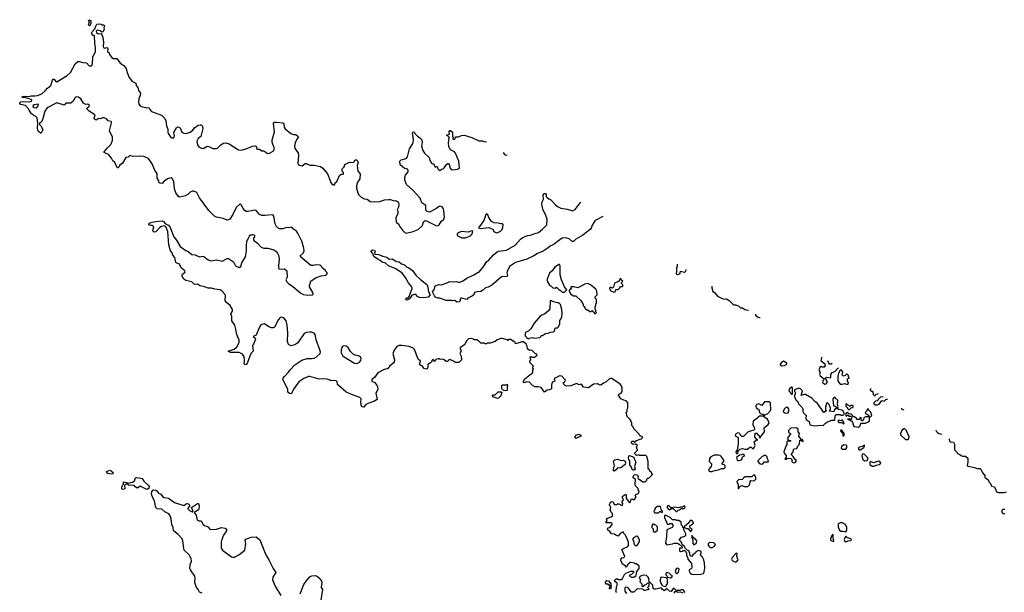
# Model space of a CAD drawing. Extents: x 2239781 to 2394849, y 665654 to 770575.
# Tile 141 of 147: x 2347482 to 2361405, y 762477 to 770575. Entities that reach past the tile are written whole.
import ezdxf

# ---------------------------------------------------------------- set-up
doc = ezdxf.new("R2010")
doc.units = 0

msp = doc.modelspace()

# ---------------------------------------------------------------- linework, layer by layer
at = {"layer": '0CON10XD'}
for points in [[(2347618, 769295), (2347608, 769315), (2347563, 769363), (2347495, 769376), (2347484, 769384), (2347482, 769395), (2347498, 769412), (2347535, 769420), (2347625, 769413), (2347651, 769425), (2347656, 769435), (2347644, 769444), (2347569, 769469), (2347520, 769475), (2347510, 769485), (2347545, 769492), (2347605, 769488), (2347645, 769500), (2347695, 769496), (2347735, 769501), (2347793, 769525), (2347843, 769567), (2347874, 769606), (2347924, 769646), (2347945, 769722), (2347954, 769736), (2347969, 769735), (2347995, 769700), (2348005, 769697), (2348155, 769786), (2348200, 769830), (2348265, 769950), (2348302, 769985), (2348325, 769986), (2348375, 769968), (2348427, 769967), (2348463, 769923), (2348495, 769922), (2348506, 769934), (2348513, 769955), (2348514, 770046), (2348553, 770125), (2348554, 770176), (2348544, 770236), (2348538, 770345), (2348535, 770350), (2348515, 770350), (2348498, 770385), (2348508, 770405), (2348546, 770444), (2348557, 770485), (2348575, 770512), (2348595, 770518), (2348635, 770510), (2348645, 770502), (2348665, 770503), (2348680, 770495), (2348683, 770485), (2348673, 770465), (2348678, 770435), (2348657, 770403), (2348645, 770399), (2348618, 770418), (2348585, 770428), (2348564, 770416), (2348566, 770396), (2348594, 770374), (2348632, 770382), (2348645, 770366), (2348659, 770325), (2348668, 770255), (2348662, 770195), (2348674, 770175), (2348685, 770170), (2348715, 770180), (2348722, 770175), (2348729, 770165), (2348723, 770125), (2348748, 770105), (2348752, 770085), (2348785, 770040), (2348804, 770024), (2348854, 770024), (2348901, 769961), (2348956, 769926), (2348986, 769886), (2348995, 769840), (2349023, 769765), (2349068, 769705), (2349122, 769675), (2349128, 769645), (2349157, 769605), (2349163, 769573), (2349190, 769535), (2349187, 769505), (2349168, 769455), (2349160, 769415), (2349165, 769380), (2349185, 769357), (2349205, 769349), (2349275, 769330), (2349310, 769335), (2349321, 769305), (2349345, 769277), (2349485, 769223), (2349512, 769202), (2349536, 769176), (2349549, 769145), (2349556, 769075), (2349578, 769025), (2349578, 768985), (2349583, 768965), (2349615, 768919), (2349635, 768906), (2349655, 768906), (2349666, 768915), (2349670, 768935), (2349660, 768975), (2349665, 768990), (2349698, 769045), (2349715, 769060), (2349735, 769057), (2349750, 769045), (2349773, 768983), (2349805, 768968), (2349835, 768966), (2349895, 768986), (2349928, 769012), (2349954, 769046), (2350005, 769082), (2350035, 769090), (2350047, 769087), (2350067, 769067), (2350072, 769035), (2350043, 768925), (2350005, 768894), (2349986, 768855), (2349994, 768805), (2350015, 768779), (2350060, 768755), (2350085, 768756), (2350135, 768786), (2350168, 768778), (2350215, 768753), (2350266, 768754), (2350285, 768762), (2350328, 768805), (2350365, 768830), (2350395, 768833), (2350445, 768821), (2350575, 768733), (2350615, 768730), (2350685, 768747), (2350773, 768787), (2350815, 768790), (2350830, 768775), (2350833, 768755), (2350845, 768743), (2350875, 768742), (2350905, 768722), (2350935, 768718), (2350963, 768703), (2350985, 768682), (2351015, 768686), (2351064, 768715), (2351085, 768750), (2351054, 768844), (2351053, 768875), (2351084, 768985), (2351072, 769108), (2351083, 769127), (2351113, 769127), (2351205, 769114), (2351217, 769097), (2351223, 769053), (2351235, 769030), (2351316, 768966), (2351355, 768952), (2351385, 768952), (2351415, 768930), (2351422, 768908), (2351402, 768885), (2351377, 768835), (2351366, 768785), (2351374, 768755), (2351420, 768690), (2351426, 768655), (2351413, 768545), (2351424, 768524), (2351451, 768511), (2351475, 768510), (2351520, 768540), (2351535, 768541), (2351585, 768516), (2351646, 768516), (2351735, 768501), (2351767, 768477), (2351836, 768395), (2351887, 768265), (2351915, 768238), (2351935, 768240), (2351945, 768270), (2351968, 768285), (2352005, 768370), (2352028, 768392), (2352055, 768390), (2352060, 768395), (2352062, 768412), (2352043, 768433), (2352042, 768465), (2352070, 768495), (2352081, 768529), (2352145, 768561), (2352185, 768556), (2352205, 768560), (2352225, 768592), (2352248, 768595), (2352270, 768555), (2352256, 768515), (2352264, 768434), (2352298, 768395), (2352292, 768325), (2352260, 768275), (2352244, 768226), (2352244, 768194), (2352263, 768125), (2352272, 768105), (2352310, 768065), (2352355, 768042), (2352395, 768038), (2352438, 768002), (2352495, 767997), (2352575, 768003), (2352643, 768027), (2352695, 768033), (2352725, 768032), (2352775, 768013), (2352795, 768017), (2352825, 768003), (2352840, 767985), (2352843, 767965), (2352840, 767925), (2352818, 767885), (2352828, 767865), (2352827, 767835), (2352799, 767771), (2352805, 767720), (2352810, 767705), (2352842, 767682), (2352854, 767654), (2352895, 767597), (2352926, 767566), (2352945, 767556), (2353045, 767579), (2353115, 767610), (2353177, 767665), (2353190, 767715), (2353214, 767736), (2353235, 767732), (2353375, 767660), (2353405, 767662), (2353416, 767674), (2353441, 767719), (2353478, 767752), (2353487, 767783), (2353482, 767872), (2353475, 767902), (2353465, 767916), (2353455, 767926), (2353425, 767937), (2353405, 767930), (2353374, 767906), (2353275, 767852), (2353243, 767863), (2353225, 767880), (2353223, 767945), (2353168, 767985), (2353143, 768053), (2353042, 768162), (2352954, 768245), (2352930, 768305), (2352928, 768345), (2352939, 768375), (2352977, 768425), (2352976, 768436), (2352965, 768460), (2352920, 768475), (2352862, 768522), (2352858, 768575), (2352878, 768592), (2352945, 768612), (2352966, 768635), (2352995, 768750), (2353036, 768814), (2353045, 768840), (2353049, 768875), (2353038, 768975), (2353040, 768985), (2353055, 768988), (2353065, 768980), (2353068, 768965), (2353105, 768927), (2353140, 768905), (2353170, 768875), (2353172, 768845), (2353163, 768785), (2353184, 768725), (2353208, 768685), (2353274, 768624), (2353282, 768585), (2353305, 768546), (2353340, 768530), (2353355, 768490), (2353385, 768500), (2353388, 768478), (2353401, 768461), (2353425, 768442), (2353449, 768461), (2353468, 768465), (2353485, 768479), (2353520, 768530), (2353535, 768539), (2353545, 768539), (2353557, 768527), (2353570, 768475), (2353585, 768456), (2353605, 768451), (2353636, 768454), (2353675, 768462), (2353700, 768475), (2353690, 768575), (2353647, 768687), (2353630, 768705), (2353574, 768734), (2353550, 768775), (2353548, 768835), (2353557, 768905), (2353549, 768919), (2353522, 768935), (2353522, 768945), (2353560, 768955), (2353553, 768995), (2353565, 769010), (2353575, 769010), (2353602, 768982), (2353600, 768925), (2353610, 768915), (2353608, 768888), (2353615, 768882), (2353627, 768883), (2353640, 768895), (2353645, 768920), (2353685, 768920), (2353728, 768938), (2353765, 768940), (2353877, 768907), (2353973, 768863), (2354025, 768860), (2354045, 768850), (2354085, 768849)], [(2348475, 770488), (2348465, 770488), (2348457, 770505), (2348468, 770545), (2348453, 770565), (2348460, 770575), (2348486, 770565), (2348486, 770525), (2348475, 770488)], [(2354575, 766012), (2354495, 765990), (2354488, 766008), (2354465, 766030), (2354455, 766030), (2354425, 766050), (2354395, 766050), (2354385, 766040), (2354377, 766047), (2354305, 766068), (2354285, 766068), (2354235, 766048), (2354205, 766023), (2354135, 765998), (2354095, 765998), (2354085, 765990), (2354065, 765990), (2354055, 766000), (2354005, 766000), (2353970, 766035), (2353947, 766047), (2353915, 766048), (2353875, 766068), (2353829, 766061), (2353798, 766035), (2353775, 765982), (2353713, 765935), (2353710, 765925), (2353723, 765887), (2353708, 765855), (2353727, 765815), (2353730, 765765), (2353690, 765725), (2353645, 765728), (2353617, 765747), (2353565, 765768), (2353545, 765760), (2353535, 765740), (2353515, 765742), (2353486, 765766), (2353465, 765774), (2353427, 765767), (2353415, 765778), (2353405, 765778), (2353365, 765770), (2353360, 765755), (2353345, 765742), (2353338, 765758), (2353325, 765768), (2353310, 765755), (2353308, 765742), (2353289, 765721), (2353255, 765700), (2353253, 765655), (2353245, 765638), (2353235, 765633), (2353203, 765643), (2353175, 765680), (2353153, 765683), (2353140, 765695), (2353138, 765715), (2353152, 765745), (2353118, 765775), (2353065, 765910), (2353045, 765930), (2352988, 765952), (2352885, 765967), (2352845, 765967), (2352815, 765953), (2352777, 765903), (2352759, 765855), (2352784, 765765), (2352776, 765725), (2352713, 765675), (2352701, 765649), (2352685, 765637), (2352655, 765634), (2352627, 765623), (2352545, 765581), (2352498, 765515), (2352460, 765485), (2352460, 765465), (2352503, 765443), (2352537, 765397), (2352542, 765382), (2352547, 765343), (2352520, 765295), (2352537, 765203), (2352490, 765175), (2352404, 765146), (2352374, 765126), (2352347, 765093), (2352325, 765098), (2352309, 765125), (2352304, 765175), (2352312, 765195), (2352312, 765212), (2352293, 765233), (2352174, 765274), (2352095, 765313), (2351978, 765415), (2351970, 765455), (2351955, 765469), (2351915, 765474), (2351885, 765468), (2351872, 765475), (2351832, 765492), (2351775, 765496), (2351715, 765491), (2351585, 765530), (2351565, 765530), (2351499, 765501), (2351428, 765452), (2351358, 765355), (2351320, 765285), (2351295, 765288), (2351272, 765305), (2351272, 765345), (2351265, 765370), (2351203, 765485), (2351208, 765505), (2351225, 765528), (2351285, 765592), (2351305, 765622), (2351375, 765693), (2351471, 765759), (2351545, 765784), (2351612, 765782), (2351645, 765790), (2351677, 765805), (2351729, 765855), (2351734, 765875), (2351727, 765907), (2351676, 766045), (2351662, 766122), (2351649, 766139), (2351615, 766158), (2351586, 766154), (2351535, 766150), (2351505, 766137), (2351416, 766004), (2351375, 765977), (2351315, 765963), (2351285, 765982), (2351267, 766025), (2351273, 766145), (2351262, 766255), (2351248, 766318), (2351217, 766357), (2351185, 766369), (2351165, 766363), (2351144, 766335), (2351087, 766225), (2351065, 766217), (2351045, 766216), (2351005, 766230), (2350945, 766272), (2350905, 766264), (2350885, 766248), (2350867, 766215), (2350825, 766112), (2350784, 766095), (2350813, 766073), (2350817, 766055), (2350789, 765985), (2350774, 765965), (2350783, 765885), (2350749, 765855), (2350703, 765727), (2350688, 765702), (2350672, 765692), (2350656, 765706), (2350662, 765745), (2350659, 765785), (2350653, 765815), (2350635, 765843), (2350586, 765866), (2350486, 765866), (2350465, 765869), (2350430, 765885), (2350515, 765914), (2350553, 765945), (2350586, 766015), (2350586, 766044), (2350552, 766125), (2350536, 766216), (2350522, 766255), (2350481, 766315), (2350480, 766375), (2350470, 766415), (2350490, 766455), (2350492, 766475), (2350458, 766535), (2350407, 766575), (2350389, 766605), (2350391, 766675), (2350383, 766695), (2350345, 766736), (2350315, 766756), (2350242, 766762), (2350195, 766779), (2350145, 766777), (2350095, 766798), (2350035, 766812), (2349995, 766834), (2349955, 766829), (2349915, 766868), (2349832, 766888), (2349803, 766903), (2349776, 766955), (2349786, 766975), (2349820, 767005), (2349818, 767025), (2349771, 767061), (2349735, 767123), (2349705, 767130), (2349692, 767142), (2349674, 767214), (2349647, 767245), (2349636, 767276), (2349616, 767305), (2349592, 767392), (2349578, 767578), (2349547, 767647), (2349535, 767658), (2349488, 767652), (2349464, 767636), (2349408, 767575), (2349385, 767570), (2349369, 767579), (2349364, 767595), (2349378, 767645), (2349355, 767662), (2349335, 767663), (2349310, 767675), (2349312, 767695), (2349355, 767712), (2349405, 767723), (2349495, 767728), (2349515, 767720), (2349545, 767690), (2349585, 767668), (2349611, 767635), (2349662, 767502), (2349698, 767455), (2349752, 767365), (2349832, 767312), (2349866, 767296), (2349915, 767253), (2349965, 767250), (2349982, 767242), (2350025, 767220), (2350065, 767229), (2350085, 767226), (2350148, 767178), (2350185, 767164), (2350265, 767180), (2350345, 767162), (2350415, 767198), (2350435, 767197), (2350505, 767150), (2350535, 767092), (2350585, 767072), (2350597, 767073), (2350610, 767085), (2350622, 767138), (2350675, 767220), (2350691, 767305), (2350687, 767375), (2350692, 767445), (2350713, 767475), (2350730, 767515), (2350745, 767530), (2350765, 767530), (2350775, 767538), (2350795, 767530), (2350808, 767515), (2350790, 767485), (2350790, 767455), (2350843, 767413), (2350895, 767358), (2350935, 767342), (2350993, 767343), (2351075, 767318), (2351105, 767302), (2351128, 767275), (2351142, 767245), (2351150, 767195), (2351140, 767095), (2351143, 767063), (2351155, 767048), (2351225, 767052), (2351260, 767025), (2351263, 766935), (2351247, 766895), (2351259, 766869), (2351282, 766845), (2351345, 766803), (2351456, 766706), (2351495, 766688), (2351555, 766678), (2351617, 766683), (2351630, 766695), (2351627, 766717), (2351578, 766795), (2351578, 766815), (2351598, 766875), (2351666, 766924), (2351745, 766952), (2351805, 766960), (2351828, 766982), (2351830, 766995), (2351812, 767012), (2351806, 767026), (2351765, 767060), (2351760, 767075), (2351730, 767105), (2351675, 767110), (2351635, 767098), (2351598, 767098), (2351458, 767215), (2351450, 767235), (2351490, 767275), (2351503, 767305), (2351500, 767345), (2351470, 767445), (2351415, 767558), (2351395, 767582), (2351354, 767614), (2351332, 767642), (2351285, 767630), (2351255, 767637), (2351205, 767616), (2351155, 767617), (2351135, 767627), (2351112, 767652), (2351096, 767686), (2351076, 767796), (2351065, 767812), (2351053, 767817), (2350955, 767804), (2350908, 767808), (2350875, 767819), (2350827, 767877), (2350805, 767883), (2350715, 767862), (2350685, 767864), (2350667, 767875), (2350643, 767903), (2350615, 767958), (2350605, 767968), (2350595, 767968), (2350543, 767917), (2350495, 767822), (2350452, 767755), (2350435, 767743), (2350415, 767740), (2350360, 767765), (2350264, 767784), (2350235, 767798), (2350158, 767875), (2350024, 768054), (2349985, 768132), (2349945, 768152), (2349925, 768152), (2349895, 768138), (2349862, 768105), (2349825, 768083), (2349744, 768064), (2349725, 768078), (2349690, 768125), (2349671, 768185), (2349663, 768285), (2349639, 768329), (2349625, 768338), (2349600, 768335), (2349572, 768325), (2349525, 768292), (2349495, 768260), (2349468, 768262), (2349455, 768270), (2349449, 768295), (2349424, 768335), (2349427, 768397), (2349390, 768455), (2349354, 768535), (2349305, 768610), (2349239, 768639), (2349185, 768643), (2349085, 768639), (2349055, 768651), (2349038, 768652), (2349015, 768633), (2348983, 768627), (2348935, 768548), (2348892, 768515), (2348885, 768490), (2348875, 768480), (2348865, 768480), (2348825, 768560), (2348800, 768580), (2348782, 768615), (2348740, 768670), (2348705, 768681), (2348678, 768698), (2348678, 768705), (2348723, 768765), (2348769, 768811), (2348795, 768865), (2348795, 768915), (2348754, 769005), (2348781, 769115), (2348779, 769125), (2348774, 769134), (2348735, 769143), (2348715, 769169), (2348675, 769189), (2348655, 769189), (2348625, 769174), (2348595, 769178), (2348575, 769159), (2348565, 769156), (2348547, 769165), (2348537, 769175), (2348540, 769205), (2348548, 769215), (2348545, 769230), (2348465, 769280), (2348432, 769315), (2348435, 769330), (2348462, 769345), (2348468, 769355), (2348463, 769365), (2348445, 769380), (2348415, 769376), (2348383, 769393), (2348346, 769456), (2348315, 769478), (2348285, 769484), (2348265, 769474), (2348238, 769422), (2348205, 769396), (2348134, 769396), (2348112, 769368), (2348005, 769401), (2347871, 769329), (2347838, 769282), (2347815, 769190), (2347793, 769135), (2347760, 769105), (2347760, 769095), (2347787, 769067), (2347810, 769015), (2347785, 768972), (2347775, 768972), (2347745, 769000), (2347733, 769035), (2347740, 769105), (2347727, 769185), (2347712, 769205), (2347675, 769223), (2347648, 769245), (2347618, 769295)], [(2347715, 769329), (2347725, 769333), (2347743, 769355), (2347750, 769375), (2347745, 769380), (2347688, 769372), (2347667, 769355), (2347672, 769342), (2347685, 769334), (2347715, 769329)], [(2354321, 768697), (2354337, 768667), (2354355, 768658), (2354375, 768663)], [(2355729, 767793), (2355622, 767735), (2355575, 767667), (2355564, 767626), (2355555, 767613), (2355445, 767529), (2355345, 767470), (2355315, 767439), (2355295, 767440), (2355250, 767475), (2355218, 767485), (2355185, 767489), (2355155, 767483), (2355085, 767439), (2355038, 767402), (2354985, 767374), (2354955, 767347), (2354885, 767302), (2354805, 767270), (2354754, 767235), (2354655, 767186), (2354560, 767160), (2354495, 767140), (2354408, 767085), (2354374, 767015), (2354371, 766995), (2354382, 766955), (2354376, 766944), (2354295, 766937), (2354155, 766818), (2354105, 766794), (2354070, 766785), (2354028, 766745), (2354005, 766732), (2353944, 766726), (2353915, 766716), (2353902, 766685), (2353885, 766668), (2353820, 766635), (2353805, 766620), (2353735, 766638), (2353720, 766635), (2353710, 766625), (2353712, 766598), (2353695, 766583), (2353665, 766582), (2353635, 766602), (2353605, 766598), (2353595, 766602), (2353515, 766602), (2353425, 766638), (2353395, 766638), (2353362, 766652), (2353348, 766668), (2353320, 766725), (2353348, 766765), (2353359, 766811), (2353415, 766830), (2353445, 766826), (2353526, 766855), (2353565, 766870), (2353615, 766868), (2353655, 766874), (2353685, 766864), (2353705, 766864), (2353745, 766876), (2353805, 766918), (2353904, 766966), (2353984, 767016), (2354038, 767075), (2354087, 767153), (2354114, 767175), (2354181, 767249), (2354235, 767292), (2354255, 767301), (2354365, 767314), (2354489, 767385), (2354565, 767470), (2354595, 767493), (2354665, 767524), (2354705, 767529), (2354752, 767548), (2354816, 767564), (2354875, 767612), (2354934, 767675), (2354939, 767755), (2354924, 767806), (2354878, 767895), (2354866, 767965), (2354870, 768000), (2354890, 768035), (2354883, 768095), (2354895, 768118), (2354915, 768116), (2354925, 768102), (2354929, 768075), (2354936, 768065), (2354965, 768040), (2354995, 768025), (2355055, 767959), (2355085, 767934), (2355135, 767911), (2355225, 767896), (2355305, 767871), (2355335, 767889), (2355392, 767965), (2355418, 767993)], [(2354225, 767562), (2354245, 767564), (2354282, 767585), (2354304, 767606), (2354316, 767634), (2354317, 767677), (2354307, 767687), (2354287, 767687), (2354249, 767699), (2354193, 767703), (2354155, 767722), (2354116, 767776), (2354100, 767815), (2354085, 767828), (2354075, 767818), (2354043, 767737), (2353972, 767632), (2353995, 767622), (2354115, 767638), (2354176, 767606), (2354184, 767584), (2354194, 767574), (2354225, 767562)], [(2353785, 767492), (2353855, 767520), (2353880, 767545), (2353888, 767578), (2353875, 767588), (2353825, 767572), (2353725, 767579), (2353685, 767562), (2353668, 767545), (2353668, 767528), (2353677, 767517), (2353735, 767492), (2353785, 767492)], [(2352945, 766610), (2352941, 766625), (2352955, 766639), (2352977, 766643), (2352991, 766659), (2353034, 766775), (2353027, 766797), (2352980, 766855), (2352939, 766929), (2352889, 766989), (2352803, 767053), (2352695, 767094), (2352655, 767132), (2352606, 767146), (2352581, 767171), (2352550, 767185), (2352492, 767225), (2352483, 767235), (2352478, 767268), (2352452, 767295), (2352455, 767310), (2352475, 767322), (2352498, 767315), (2352510, 767295), (2352500, 767275), (2352505, 767260), (2352555, 767252), (2352619, 767229), (2352676, 767216), (2352705, 767190), (2352750, 767195), (2352795, 767166), (2352805, 767154), (2352849, 767149), (2352880, 767120), (2352925, 767110), (2352952, 767082), (2352986, 767066), (2353035, 767030), (2353084, 766964), (2353147, 766907), (2353243, 766823), (2353253, 766793), (2353262, 766725), (2353286, 766684), (2353258, 766652), (2353195, 766640), (2353135, 766646), (2353108, 766658), (2353085, 766690), (2353055, 766687), (2353035, 766680), (2353022, 766668), (2352995, 766628), (2352965, 766614), (2352945, 766610)], [(2355185, 766720), (2355220, 766755), (2355188, 766798), (2355144, 766894), (2355126, 766965), (2355123, 767095), (2355115, 767112), (2355105, 767112), (2355045, 767072), (2355012, 767025), (2354975, 766988), (2354942, 766905), (2354943, 766875), (2354975, 766820), (2354985, 766810), (2354995, 766810), (2355022, 766782), (2355065, 766780), (2355075, 766790), (2355115, 766750), (2355125, 766750), (2355153, 766723), (2355185, 766720)], [(2356900, 767041), (2356899, 767015), (2356885, 767001), (2356828, 767012), (2356818, 767002), (2356815, 766980), (2356785, 766968), (2356775, 766970), (2356768, 766985), (2356776, 767014), (2356776, 767065), (2356783, 767095), (2356783, 767116)], [(2355885, 766722), (2355905, 766730), (2355912, 766758), (2355945, 766760), (2355968, 766782), (2355975, 766800), (2356005, 766800), (2356010, 766805), (2356010, 766825), (2355990, 766845), (2355992, 766858), (2356010, 766875), (2355992, 766892), (2355988, 766908), (2355972, 766908), (2355948, 766872), (2355895, 766850), (2355878, 766792), (2355868, 766782), (2355855, 766780), (2355835, 766790), (2355823, 766777), (2355832, 766752), (2355842, 766742), (2355885, 766722)], [(2355625, 766420), (2355640, 766435), (2355630, 766445), (2355630, 766465), (2355620, 766475), (2355620, 766525), (2355630, 766535), (2355630, 766555), (2355640, 766565), (2355640, 766605), (2355637, 766617), (2355620, 766635), (2355620, 766655), (2355650, 766685), (2355642, 766735), (2355628, 766765), (2355555, 766823), (2355515, 766844), (2355472, 766835), (2355375, 766783), (2355315, 766798), (2355280, 766795), (2355270, 766785), (2355287, 766763), (2355263, 766757), (2355250, 766745), (2355250, 766735), (2355274, 766694), (2355315, 766670), (2355348, 766668), (2355418, 766605), (2355450, 766545), (2355450, 766535), (2355472, 766512), (2355473, 766493), (2355495, 766470), (2355515, 766470), (2355545, 766450), (2355565, 766450), (2355575, 766460), (2355585, 766450), (2355598, 766448), (2355600, 766435), (2355612, 766422), (2355625, 766420)], [(2357268, 766805), (2357268, 766785), (2357283, 766733), (2357306, 766716), (2357350, 766665), (2357415, 766632), (2357455, 766622), (2357477, 766627), (2357515, 766602), (2357575, 766540), (2357605, 766540), (2357645, 766528), (2357675, 766500), (2357705, 766500), (2357738, 766478), (2357785, 766466), (2357790, 766469)], [(2354675, 766062), (2354685, 766070), (2354735, 766080), (2354755, 766070), (2354835, 766080), (2354848, 766092), (2354855, 766110), (2354875, 766110), (2354915, 766138), (2354957, 766143), (2354983, 766157), (2355025, 766162), (2355045, 766172), (2355055, 766210), (2355063, 766217), (2355085, 766218), (2355099, 766231), (2355122, 766275), (2355118, 766322), (2355135, 766340), (2355149, 766371), (2355153, 766425), (2355148, 766475), (2355128, 766545), (2355105, 766570), (2355085, 766570), (2355015, 766590), (2355005, 766600), (2354982, 766598), (2354978, 766485), (2354966, 766464), (2354905, 766408), (2354864, 766396), (2354840, 766380), (2354759, 766281), (2354712, 766205), (2354675, 766172), (2354640, 766155), (2354630, 766135), (2354630, 766105), (2354650, 766085), (2354655, 766070), (2354675, 766062)], [(2357885, 766408), (2357888, 766398), (2357925, 766370), (2357945, 766362), (2357954, 766364)], [(2352255, 765712), (2352285, 765731), (2352304, 765755), (2352310, 765785), (2352301, 765805), (2352275, 765822), (2352225, 765831), (2352196, 765846), (2352162, 765882), (2352125, 765937), (2352098, 765958), (2352065, 765962), (2352047, 765953), (2352035, 765940), (2352027, 765905), (2352030, 765865), (2352045, 765828), (2352068, 765808), (2352215, 765718), (2352255, 765712)], [(2355920, 762475), (2355910, 762485), (2355918, 762495), (2355920, 762555), (2355930, 762575), (2355930, 762605), (2355893, 762633), (2355901, 762659), (2355925, 762672), (2355948, 762658), (2355985, 762660), (2356007, 762673), (2356033, 762727), (2356052, 762748), (2356125, 762778), (2356157, 762777), (2356170, 762765), (2356135, 762730), (2356100, 762715), (2356115, 762700), (2356135, 762692), (2356165, 762692), (2356200, 762715), (2356208, 762772), (2356240, 762815), (2356240, 762845), (2356205, 762880), (2356185, 762880), (2356177, 762887), (2356125, 762900), (2356115, 762900), (2356081, 762869), (2356070, 762855), (2356065, 762830), (2356055, 762830), (2356048, 762848), (2356022, 762868), (2356007, 762877), (2355982, 762925), (2355985, 762950), (2355998, 762962), (2356025, 762970), (2356040, 762985), (2355998, 763082), (2356025, 763102), (2356078, 763122), (2356092, 763138), (2356090, 763185), (2356074, 763234), (2356050, 763285), (2356027, 763307), (2356015, 763330), (2355973, 763307), (2355945, 763272), (2355913, 763283), (2355895, 763300), (2355850, 763305), (2355828, 763338), (2355800, 763355), (2355800, 763365), (2355790, 763375), (2355805, 763390), (2355828, 763392), (2355860, 763435), (2355860, 763445), (2355845, 763460), (2355775, 763460), (2355770, 763465), (2355787, 763493), (2355782, 763505), (2355791, 763519), (2355805, 763530), (2355848, 763542), (2355870, 763565), (2355860, 763595), (2355840, 763615), (2355840, 763625), (2355830, 763635), (2355840, 763685), (2355820, 763705), (2355820, 763715), (2355837, 763753), (2355855, 763762), (2355875, 763758), (2355885, 763730), (2355895, 763720), (2355925, 763720), (2355935, 763730), (2355955, 763730), (2355985, 763710), (2356005, 763710), (2356010, 763735), (2356000, 763745), (2356000, 763755), (2356018, 763785), (2356003, 763827), (2356015, 763842), (2356045, 763860), (2356055, 763860), (2356060, 763855), (2356060, 763805), (2356078, 763788), (2356080, 763775), (2356105, 763740), (2356120, 763755), (2356130, 763795), (2356145, 763800), (2356155, 763790), (2356175, 763790), (2356200, 763825), (2356190, 763835), (2356190, 763855), (2356203, 763867), (2356225, 763870), (2356238, 763882), (2356240, 763905), (2356233, 763913), (2356227, 763947), (2356192, 763982), (2356183, 764005), (2356192, 764072), (2356158, 764098), (2356156, 764115), (2356167, 764135), (2356186, 764144), (2356218, 764138), (2356227, 764115), (2356222, 764095), (2356230, 764085), (2356295, 764040), (2356325, 764040), (2356348, 764062), (2356352, 764078), (2356365, 764090), (2356378, 764092), (2356430, 764145), (2356420, 764155), (2356420, 764165), (2356392, 764192), (2356388, 764208), (2356370, 764225), (2356370, 764325), (2356348, 764398), (2356335, 764410), (2356245, 764410), (2356235, 764420), (2356205, 764410), (2356180, 764435), (2356182, 764448), (2356220, 764485), (2356220, 764495), (2356210, 764505), (2356210, 764525), (2356200, 764535), (2356220, 764555), (2356195, 764570), (2356155, 764568), (2356133, 764585), (2356132, 764605), (2356145, 764613), (2356163, 764613), (2356185, 764600), (2356205, 764622), (2356285, 764650), (2356290, 764675), (2356255, 764690), (2356240, 764705), (2356240, 764715), (2356165, 764790), (2356157, 764817), (2356140, 764835), (2356140, 764875), (2356130, 764885), (2356130, 764895), (2356115, 764920), (2356070, 764965), (2356060, 765025), (2356070, 765035), (2356070, 765065), (2356080, 765085), (2356080, 765155), (2356057, 765187), (2356025, 765192), (2355981, 765211), (2355950, 765265), (2355955, 765277), (2355986, 765294), (2356002, 765315), (2356000, 765365), (2355990, 765395), (2355975, 765418), (2355855, 765502), (2355835, 765502), (2355820, 765495), (2355776, 765454), (2355736, 765434), (2355700, 765405), (2355675, 765410), (2355655, 765424), (2355595, 765419), (2355576, 765404), (2355525, 765368), (2355455, 765378), (2355435, 765408), (2355415, 765418), (2355395, 765412), (2355355, 765431), (2355275, 765399), (2355215, 765392), (2355195, 765400), (2355170, 765425), (2355170, 765445), (2355185, 765450), (2355200, 765475), (2355150, 765535), (2355115, 765538), (2355053, 765507), (2355040, 765495), (2355050, 765465), (2355013, 765447), (2355002, 765405), (2355000, 765355), (2354975, 765340), (2354940, 765335), (2354905, 765308), (2354855, 765373), (2354812, 765382), (2354765, 765381), (2354735, 765402), (2354690, 765450), (2354655, 765455), (2354615, 765439), (2354605, 765443), (2354606, 765465), (2354625, 765494), (2354695, 765553), (2354725, 765568), (2354736, 765584), (2354740, 765625), (2354748, 765632), (2354740, 765645), (2354740, 765665), (2354748, 765675), (2354698, 765728), (2354698, 765745), (2354708, 765765), (2354700, 765805), (2354715, 765810), (2354725, 765800), (2354765, 765800), (2354782, 765818), (2354795, 765820), (2354800, 765835), (2354785, 765850), (2354775, 765850), (2354725, 765900), (2354690, 765895), (2354665, 765920), (2354657, 765957), (2354642, 765985), (2354605, 766020), (2354585, 766020), (2354575, 766012)], [(2358828, 765802), (2358822, 765795), (2358812, 765755), (2358865, 765708), (2358870, 765685), (2358857, 765663), (2358835, 765660), (2358815, 765668), (2358795, 765658), (2358782, 765625), (2358802, 765592), (2358793, 765555), (2358799, 765539), (2358860, 765495), (2358837, 765465), (2358832, 765445), (2358837, 765437), (2358865, 765422), (2358884, 765426), (2358898, 765445), (2358900, 765465), (2358888, 765488), (2358872, 765502), (2358875, 765510), (2358895, 765518), (2358945, 765510), (2358952, 765518), (2358953, 765555), (2358970, 765585), (2359009, 765601), (2359045, 765642), (2359061, 765653)], [(2358261, 765681), (2358295, 765683), (2358328, 765702), (2358330, 765715), (2358285, 765746), (2358254, 765726), (2358238, 765705), (2358238, 765695), (2358261, 765681)], [(2358971, 765711), (2358955, 765702), (2358932, 765705), (2358922, 765715), (2358910, 765750)], [(2359112, 765418), (2359145, 765432), (2359175, 765420), (2359195, 765420), (2359200, 765445), (2359190, 765465), (2359190, 765495), (2359210, 765505), (2359210, 765515), (2359200, 765525), (2359200, 765545), (2359185, 765560), (2359175, 765560), (2359157, 765543), (2359133, 765533), (2359113, 765553), (2359120, 765595), (2359110, 765605), (2359108, 765618), (2359085, 765620), (2359060, 765575), (2359052, 765535), (2359053, 765463), (2359085, 765420), (2359112, 765418)], [(2354355, 765328), (2354333, 765333), (2354315, 765340), (2354300, 765355), (2354298, 765395), (2354305, 765410), (2354365, 765410), (2354375, 765420), (2354380, 765405), (2354373, 765375), (2354375, 765332), (2354355, 765328)], [(2358405, 765280), (2358410, 765285), (2358410, 765375), (2358395, 765380), (2358370, 765355), (2358360, 765325), (2358378, 765308), (2358382, 765292), (2358395, 765280), (2358405, 765280)], [(2358721, 764831), (2358805, 764839), (2358845, 764834), (2358875, 764867), (2358905, 764887), (2358965, 764910), (2359008, 764912), (2359015, 764970), (2359025, 764992), (2359072, 764992), (2359085, 764990), (2359095, 764980), (2359125, 764980), (2359140, 764995), (2359140, 765015), (2359130, 765025), (2359128, 765038), (2359110, 765055), (2359065, 765060), (2359055, 765070), (2359042, 765072), (2359058, 765105), (2359048, 765135), (2359050, 765195), (2359038, 765208), (2359020, 765215), (2359020, 765225), (2359008, 765238), (2358992, 765228), (2358982, 765205), (2358990, 765115), (2359015, 765110), (2359028, 765098), (2359028, 765072), (2359015, 765070), (2359002, 765058), (2358995, 765030), (2358935, 765040), (2358930, 765045), (2358947, 765063), (2358947, 765087), (2358927, 765135), (2358903, 765157), (2358892, 765148), (2358876, 765095), (2358878, 765058), (2358890, 765045), (2358852, 765022), (2358762, 765145), (2358727, 765175), (2358685, 765224), (2358595, 765276), (2358575, 765276), (2358535, 765260), (2358550, 765325), (2358525, 765352), (2358495, 765362), (2358453, 765347), (2358440, 765335), (2358440, 765315), (2358450, 765305), (2358450, 765275), (2358440, 765265), (2358440, 765235), (2358462, 765195), (2358486, 765176), (2358494, 765144), (2358515, 765122), (2358545, 765090), (2358555, 765070), (2358558, 765035), (2358567, 765015), (2358602, 764975), (2358600, 764935), (2358605, 764920), (2358645, 764892), (2358657, 764847), (2358721, 764831)], [(2354245, 765217), (2354173, 765243), (2354170, 765265), (2354175, 765270), (2354205, 765270), (2354248, 765312), (2354292, 765312), (2354298, 765305), (2354284, 765256), (2354255, 765222), (2354245, 765217)], [(2359522, 765357), (2359510, 765345), (2359510, 765335), (2359522, 765322), (2359535, 765320), (2359548, 765308), (2359550, 765275), (2359575, 765250), (2359580, 765265), (2359595, 765280), (2359615, 765282), (2359628, 765289)], [(2359692, 765247), (2359687, 765243), (2359655, 765238), (2359615, 765200), (2359610, 765185), (2359585, 765180), (2359560, 765155), (2359562, 765142), (2359575, 765130), (2359613, 765127), (2359635, 765138), (2359675, 765188), (2359705, 765180), (2359730, 765205), (2359745, 765210), (2359752, 765209)], [(2358015, 764980), (2358022, 764988), (2358060, 765005), (2358102, 765055), (2358100, 765155), (2358085, 765170), (2358015, 765170), (2357975, 765120), (2357935, 765142), (2357905, 765132), (2357893, 765117), (2357890, 765105), (2357898, 765085), (2357935, 765060), (2357945, 765020), (2357962, 765002), (2357997, 764997), (2358015, 764980)], [(2358345, 765010), (2358357, 765033), (2358360, 765065), (2358345, 765090), (2358315, 765090), (2358290, 765065), (2358280, 765035), (2358303, 765013), (2358345, 765010)], [(2359215, 765060), (2359242, 765088), (2359255, 765090), (2359268, 765102), (2359268, 765118), (2359235, 765120), (2359225, 765110), (2359215, 765110), (2359205, 765120), (2359192, 765122), (2359175, 765140), (2359162, 765138), (2359165, 765110), (2359188, 765088), (2359190, 765075), (2359202, 765062), (2359215, 765060)], [(2357625, 764440), (2357640, 764455), (2357642, 764478), (2357665, 764500), (2357685, 764508), (2357705, 764512), (2357735, 764500), (2357775, 764500), (2357805, 764530), (2357825, 764530), (2357845, 764510), (2357858, 764512), (2357870, 764525), (2357880, 764555), (2357870, 764605), (2357895, 764630), (2357920, 764635), (2357902, 764642), (2357878, 764675), (2357883, 764727), (2357906, 764726), (2357920, 764705), (2357940, 764695), (2357942, 764662), (2357955, 764660), (2357962, 764678), (2358012, 764745), (2358010, 764805), (2358065, 764850), (2358078, 764875), (2358056, 764926), (2358010, 764955), (2358010, 764980), (2357995, 764970), (2357945, 764970), (2357924, 764956), (2357920, 764945), (2357852, 764898), (2357850, 764845), (2357872, 764805), (2357872, 764778), (2357865, 764770), (2357783, 764747), (2357715, 764682), (2357695, 764682), (2357680, 764690), (2357670, 764715), (2357657, 764727), (2357635, 764730), (2357602, 764715), (2357600, 764695), (2357640, 764665), (2357640, 764575), (2357630, 764485), (2357610, 764465), (2357612, 764442), (2357625, 764440)], [(2359345, 764812), (2359367, 764833), (2359370, 764855), (2359382, 764868), (2359442, 764868), (2359477, 764883), (2359498, 764902), (2359500, 764955), (2359518, 764962), (2359530, 764975), (2359520, 765025), (2359490, 765055), (2359485, 765070), (2359472, 765068), (2359460, 765055), (2359460, 765045), (2359443, 765025), (2359440, 765005), (2359468, 764998), (2359490, 764975), (2359490, 764965), (2359485, 764960), (2359445, 764960), (2359425, 764950), (2359405, 764900), (2359395, 764900), (2359382, 764912), (2359380, 764945), (2359375, 764950), (2359360, 764945), (2359360, 764935), (2359348, 764922), (2359325, 764922), (2359317, 764937), (2359285, 764960), (2359272, 764962), (2359238, 764998), (2359205, 765000), (2359185, 765020), (2359175, 765010), (2359162, 765008), (2359162, 764972), (2359175, 764970), (2359185, 764980), (2359195, 764980), (2359205, 764970), (2359235, 764970), (2359248, 764958), (2359250, 764945), (2359240, 764935), (2359238, 764922), (2359225, 764920), (2359215, 764930), (2359190, 764925), (2359228, 764908), (2359235, 764900), (2359245, 764900), (2359260, 764885), (2359272, 764832), (2359285, 764820), (2359345, 764812)], [(2359951, 765081), (2359951, 765075), (2359958, 765065), (2359985, 765059)], [(2359135, 764860), (2359140, 764875), (2359115, 764910), (2359105, 764910), (2359095, 764900), (2359065, 764910), (2359050, 764895), (2359065, 764880), (2359105, 764880), (2359135, 764860)], [(2355345, 764653), (2355333, 764665), (2355345, 764698), (2355395, 764712), (2355420, 764695), (2355417, 764683), (2355345, 764653)], [(2358445, 764310), (2358468, 764335), (2358459, 764349), (2358441, 764361), (2358418, 764398), (2358390, 764425), (2358417, 764453), (2358430, 764505), (2358468, 764512), (2358478, 764522), (2358485, 764550), (2358508, 764572), (2358515, 764630), (2358535, 764630), (2358555, 764610), (2358560, 764625), (2358545, 764640), (2358532, 764642), (2358502, 764685), (2358510, 764725), (2358490, 764745), (2358490, 764785), (2358465, 764802), (2358385, 764800), (2358353, 764767), (2358353, 764743), (2358365, 764730), (2358380, 764725), (2358380, 764715), (2358350, 764675), (2358340, 764645), (2358355, 764630), (2358380, 764625), (2358387, 764613), (2358365, 764610), (2358355, 764620), (2358345, 764620), (2358330, 764605), (2358330, 764565), (2358320, 764555), (2358288, 764465), (2358290, 764445), (2358322, 764412), (2358322, 764388), (2358302, 764362), (2358325, 764360), (2358335, 764370), (2358355, 764372), (2358385, 764370), (2358400, 764355), (2358400, 764325), (2358413, 764313), (2358445, 764310)], [(2359135, 764690), (2359140, 764695), (2359140, 764725), (2359108, 764768), (2359095, 764770), (2359090, 764755), (2359120, 764725), (2359122, 764692), (2359135, 764690)], [(2360009, 764639), (2360035, 764640), (2360056, 764654), (2360060, 764675), (2360018, 764768), (2359998, 764788), (2359985, 764790), (2359957, 764763), (2359939, 764725), (2359937, 764705), (2360009, 764639)], [(2360437, 764769), (2360440, 764755), (2360460, 764735), (2360485, 764722), (2360523, 764714)], [(2359165, 764500), (2359178, 764525), (2359178, 764548), (2359168, 764558), (2359135, 764562), (2359103, 764537), (2359100, 764515), (2359115, 764500), (2359165, 764500)], [(2359365, 764490), (2359418, 764525), (2359430, 764545), (2359428, 764558), (2359402, 764538), (2359355, 764528), (2359345, 764520), (2359345, 764500), (2359355, 764490), (2359365, 764490)], [(2360627, 764647), (2360632, 764612), (2360643, 764603), (2360685, 764598), (2360702, 764572), (2360702, 764492), (2360740, 764455), (2360745, 764440), (2360777, 764427), (2360795, 764412), (2360815, 764400), (2360855, 764400), (2360888, 764375), (2360890, 764315), (2360882, 764272), (2360892, 764262), (2360985, 764242), (2361015, 764230), (2361065, 764230), (2361075, 764220), (2361090, 764175), (2361130, 764125), (2361130, 764105), (2361180, 764065), (2361185, 764040), (2361210, 764015), (2361225, 763980), (2361265, 763970), (2361295, 763900), (2361305, 763892), (2361325, 763888), (2361402, 763888), (2361435, 763900)], [(2356165, 764203), (2356155, 764203), (2356145, 764212), (2356138, 764238), (2356108, 764278), (2356112, 764335), (2356096, 764356), (2356091, 764375), (2356097, 764405), (2356105, 764413), (2356168, 764388), (2356173, 764363), (2356196, 764316), (2356177, 764255), (2356183, 764225), (2356175, 764208), (2356165, 764203)], [(2357275, 764186), (2357295, 764194), (2357365, 764211), (2357405, 764227), (2357445, 764230), (2357458, 764242), (2357456, 764265), (2357445, 764280), (2357422, 764282), (2357412, 764295), (2357440, 764325), (2357438, 764345), (2357406, 764395), (2357385, 764410), (2357365, 764417), (2357304, 764416), (2357255, 764392), (2357235, 764370), (2357232, 764325), (2357264, 764294), (2357266, 764276), (2357261, 764255), (2357233, 764225), (2357224, 764204), (2357232, 764192), (2357246, 764186), (2357275, 764186)], [(2357635, 764340), (2357655, 764342), (2357688, 764352), (2357700, 764365), (2357702, 764388), (2357715, 764400), (2357728, 764402), (2357730, 764415), (2357718, 764428), (2357705, 764430), (2357695, 764420), (2357663, 764417), (2357620, 764385), (2357630, 764345), (2357635, 764340)], [(2357985, 764290), (2358015, 764320), (2358065, 764320), (2358070, 764325), (2358068, 764345), (2358050, 764375), (2358050, 764395), (2358035, 764410), (2358005, 764410), (2357995, 764400), (2357982, 764398), (2357920, 764335), (2357920, 764325), (2357950, 764295), (2357985, 764290)], [(2359435, 764338), (2359465, 764343), (2359479, 764361), (2359472, 764382), (2359425, 764430), (2359404, 764436), (2359393, 764425), (2359389, 764405), (2359407, 764357), (2359435, 764338)], [(2355895, 764192), (2355880, 764195), (2355878, 764205), (2355884, 764246), (2355892, 764265), (2355880, 764325), (2355885, 764340), (2355898, 764352), (2355935, 764360), (2355985, 764341), (2356015, 764346), (2356038, 764338), (2356047, 764313), (2356042, 764285), (2355982, 764238), (2355965, 764233), (2355933, 764237), (2355930, 764225), (2355895, 764192)], [(2359565, 764262), (2359594, 764276), (2359636, 764284), (2359652, 764295), (2359657, 764305), (2359646, 764326), (2359625, 764332), (2359555, 764309), (2359511, 764329), (2359504, 764316), (2359505, 764282), (2359535, 764263), (2359565, 764262)], [(2348775, 764147), (2348730, 764155), (2348712, 764165), (2348710, 764185), (2348755, 764202), (2348775, 764197), (2348808, 764165), (2348795, 764152), (2348775, 764147)], [(2357645, 763942), (2357667, 763973), (2357695, 763988), (2357725, 763972), (2357780, 763975), (2357807, 764003), (2357810, 764045), (2357822, 764058), (2357855, 764052), (2357875, 764060), (2357890, 764075), (2357890, 764105), (2357880, 764115), (2357880, 764125), (2357865, 764140), (2357835, 764110), (2357738, 764112), (2357723, 764107), (2357720, 764095), (2357697, 764073), (2357645, 764068), (2357622, 764045), (2357642, 763995), (2357640, 763945), (2357645, 763942)], [(2348933, 763933), (2348928, 763938), (2348927, 763955), (2348935, 763990), (2348950, 764005), (2348952, 764038), (2348995, 764030), (2349005, 764020), (2349076, 764034), (2349105, 764052), (2349120, 764095), (2349135, 764101), (2349195, 764093), (2349212, 764085), (2349237, 764047), (2349305, 763988), (2349313, 763973), (2349312, 763948), (2349285, 763933), (2349270, 763935), (2349185, 763980), (2349155, 763954), (2349135, 763952), (2349096, 763986), (2349025, 763991), (2348995, 764010), (2348970, 763990), (2348963, 763977), (2348967, 763943), (2348960, 763935), (2348933, 763933)], [(2350060, 762465), (2350025, 762478), (2350007, 762515), (2349983, 762545), (2349958, 762615), (2349962, 762675), (2349958, 762705), (2349896, 762796), (2349890, 762815), (2349892, 762865), (2349910, 762915), (2349907, 762955), (2349877, 763005), (2349810, 763075), (2349802, 763095), (2349788, 763205), (2349779, 763235), (2349723, 763295), (2349656, 763346), (2349650, 763395), (2349633, 763435), (2349623, 763515), (2349608, 763558), (2349590, 763585), (2349535, 763616), (2349494, 763654), (2349425, 763659), (2349406, 763675), (2349389, 763769), (2349365, 763812), (2349348, 763865), (2349352, 763898), (2349365, 763920), (2349375, 763926), (2349405, 763920), (2349425, 763907), (2349445, 763880), (2349476, 763866), (2349502, 763832), (2349525, 763819), (2349585, 763810), (2349672, 763745), (2349805, 763706), (2349839, 763731), (2349868, 763728), (2349881, 763715), (2349883, 763695), (2349860, 763665), (2349862, 763655), (2349885, 763632), (2349923, 763613), (2349930, 763615), (2349930, 763635), (2349910, 763675), (2349995, 763734), (2350009, 763735), (2350015, 763725), (2350019, 763695), (2350014, 763656), (2349995, 763632), (2349950, 763605), (2349977, 763567), (2349987, 763515), (2349997, 763497), (2350015, 763488), (2350046, 763486), (2350078, 763438), (2350095, 763422), (2350143, 763403), (2350174, 763364), (2350265, 763370), (2350335, 763394), (2350386, 763386), (2350408, 763368), (2350408, 763345), (2350365, 763287), (2350340, 763225), (2350332, 763185), (2350329, 763099), (2350351, 763071), (2350475, 762980), (2350495, 762973), (2350520, 762975), (2350582, 763008), (2350668, 763072), (2350682, 763165), (2350672, 763215), (2350681, 763229), (2350754, 763256), (2350825, 763263), (2350879, 763219), (2350963, 763005), (2351006, 762936), (2351065, 762812), (2351102, 762755), (2351060, 762690), (2351056, 762655), (2351094, 762565), (2351173, 762433)], [(2356775, 763620), (2356795, 763640), (2356818, 763642), (2356835, 763660), (2356878, 763662), (2356890, 763675), (2356885, 763700), (2356855, 763680), (2356825, 763680), (2356805, 763670), (2356745, 763680), (2356695, 763670), (2356665, 763698), (2356645, 763700), (2356640, 763695), (2356640, 763675), (2356650, 763655), (2356665, 763648), (2356685, 763650), (2356695, 763660), (2356725, 763660), (2356765, 763620), (2356775, 763620)], [(2356515, 763600), (2356535, 763620), (2356545, 763620), (2356555, 763610), (2356570, 763610), (2356570, 763625), (2356560, 763635), (2356545, 763688), (2356495, 763688), (2356485, 763682), (2356468, 763665), (2356460, 763635), (2356450, 763625), (2356452, 763612), (2356465, 763600), (2356515, 763600)], [(2357025, 762728), (2357115, 762732), (2357150, 762745), (2357160, 762765), (2357172, 762825), (2357168, 762895), (2357158, 762935), (2357138, 762975), (2357123, 762985), (2357108, 763015), (2357120, 763035), (2357118, 763048), (2357108, 763058), (2357083, 763067), (2357045, 763050), (2357040, 763035), (2357000, 763005), (2356988, 762982), (2356962, 762992), (2356960, 763035), (2356950, 763045), (2356948, 763058), (2356935, 763070), (2356922, 763072), (2356892, 763102), (2356888, 763118), (2356852, 763152), (2356835, 763190), (2356810, 763215), (2356812, 763225), (2356842, 763255), (2356888, 763272), (2356900, 763285), (2356900, 763305), (2356875, 763360), (2356872, 763382), (2356860, 763395), (2356858, 763408), (2356840, 763425), (2356838, 763468), (2356805, 763490), (2356775, 763490), (2356755, 763500), (2356713, 763503), (2356680, 763535), (2356622, 763562), (2356615, 763570), (2356600, 763565), (2356600, 763525), (2356610, 763515), (2356612, 763492), (2356630, 763475), (2356632, 763452), (2356645, 763440), (2356665, 763440), (2356675, 763450), (2356705, 763450), (2356716, 763426), (2356717, 763405), (2356708, 763395), (2356635, 763360), (2356630, 763265), (2356613, 763173), (2356635, 763150), (2356715, 763160), (2356735, 763170), (2356785, 763170), (2356808, 763158), (2356848, 763118), (2356848, 763102), (2356815, 763100), (2356810, 763095), (2356810, 763065), (2356825, 763052), (2356855, 763060), (2356865, 763070), (2356885, 763070), (2356898, 763058), (2356900, 763045), (2356910, 763035), (2356912, 762995), (2356930, 762965), (2356930, 762945), (2356980, 762885), (2356987, 762833), (2356980, 762815), (2356950, 762795), (2356948, 762775), (2356965, 762748), (2356985, 762733), (2357025, 762728)], [(2361412, 763648), (2361384, 763646), (2361368, 763635), (2361368, 763608), (2361385, 763593), (2361405, 763588), (2361418, 763592)], [(2356475, 763330), (2356500, 763355), (2356500, 763405), (2356478, 763428), (2356465, 763430), (2356455, 763440), (2356435, 763440), (2356420, 763415), (2356420, 763395), (2356440, 763375), (2356442, 763342), (2356455, 763330), (2356475, 763330)], [(2356975, 763340), (2356990, 763365), (2356975, 763380), (2356962, 763382), (2356960, 763415), (2356982, 763438), (2356998, 763442), (2357010, 763455), (2357010, 763465), (2356985, 763490), (2356965, 763490), (2356950, 763475), (2356948, 763462), (2356880, 763405), (2356882, 763392), (2356895, 763390), (2356905, 763380), (2356928, 763378), (2356965, 763340), (2356975, 763340)], [(2359165, 763330), (2359180, 763355), (2359180, 763395), (2359158, 763435), (2359115, 763460), (2359085, 763460), (2359065, 763450), (2359058, 763442), (2359058, 763405), (2359077, 763357), (2359095, 763340), (2359125, 763340), (2359165, 763330)], [(2357015, 763150), (2357025, 763152), (2357052, 763175), (2357058, 763205), (2357039, 763229), (2357002, 763252), (2357000, 763265), (2356985, 763280), (2356980, 763265), (2356999, 763219), (2357002, 763165), (2357015, 763150)], [(2358985, 763193), (2358996, 763205), (2358987, 763245), (2358985, 763298), (2358965, 763280), (2358948, 763235), (2358948, 763215), (2358985, 763193)], [(2356215, 763140), (2356248, 763195), (2356248, 763215), (2356228, 763258), (2356215, 763270), (2356205, 763270), (2356160, 763245), (2356150, 763235), (2356150, 763215), (2356160, 763205), (2356170, 763155), (2356185, 763140), (2356215, 763140)], [(2357245, 763110), (2357275, 763112), (2357309, 763131), (2357320, 763155), (2357297, 763177), (2357235, 763180), (2357218, 763162), (2357218, 763145), (2357225, 763130), (2357245, 763110)], [(2359165, 763192), (2359195, 763207), (2359235, 763211), (2359242, 763215), (2359243, 763225), (2359235, 763233), (2359186, 763246), (2359165, 763270), (2359148, 763245), (2359143, 763225), (2359152, 763195), (2359165, 763192)], [(2357615, 762907), (2357625, 762913), (2357644, 762935), (2357621, 762985), (2357626, 763026), (2357615, 763032), (2357563, 762975), (2357548, 762945), (2357557, 762927), (2357595, 762908), (2357615, 762907)], [(2351449, 762455), (2351501, 762585), (2351534, 762635), (2351585, 762694), (2351615, 762710), (2351664, 762716), (2351695, 762699), (2351730, 762665), (2351753, 762627), (2351747, 762547), (2351762, 762515), (2351724, 762274)], [(2356872, 762468), (2356888, 762485), (2356865, 762510), (2356838, 762512), (2356815, 762500), (2356765, 762500), (2356735, 762530), (2356725, 762530), (2356695, 762490), (2356673, 762493), (2356635, 762530), (2356622, 762528), (2356610, 762505), (2356595, 762498), (2356572, 762515), (2356555, 762540), (2356477, 762523), (2356455, 762520), (2356442, 762532), (2356435, 762580), (2356395, 762620), (2356382, 762622), (2356378, 762675), (2356369, 762689), (2356344, 762714), (2356305, 762720), (2356263, 762707), (2356242, 762688), (2356262, 762655), (2356252, 762625), (2356280, 762595), (2356280, 762565), (2356285, 762560), (2356308, 762562), (2356312, 762578), (2356347, 762593), (2356365, 762610), (2356378, 762608), (2356380, 762565), (2356360, 762545), (2356380, 762525), (2356375, 762510), (2356348, 762512), (2356325, 762500), (2356313, 762503), (2356295, 762520), (2356215, 762528), (2356165, 762480), (2356135, 762478), (2356088, 762538), (2356065, 762548), (2356044, 762546), (2356037, 762533), (2356038, 762495), (2356061, 762461)], [(2356685, 762683), (2356710, 762695), (2356710, 762715), (2356695, 762720), (2356668, 762748), (2356645, 762750), (2356632, 762758), (2356620, 762745), (2356620, 762725), (2356640, 762705), (2356642, 762692), (2356685, 762683)], [(2356775, 762740), (2356797, 762763), (2356808, 762805), (2356800, 762815), (2356785, 762820), (2356770, 762815), (2356750, 762785), (2356762, 762752), (2356775, 762740)], [(2355835, 762520), (2355820, 762525), (2355823, 762547), (2355830, 762555), (2355828, 762578), (2355815, 762580), (2355805, 762590), (2355775, 762590), (2355770, 762595), (2355768, 762622), (2355785, 762642), (2355809, 762639), (2355840, 762595), (2355840, 762575), (2355850, 762565), (2355840, 762555), (2355848, 762545), (2355835, 762520)], [(2356615, 762560), (2356628, 762572), (2356630, 762585), (2356642, 762598), (2356642, 762662), (2356622, 762682), (2356555, 762690), (2356542, 762678), (2356538, 762655), (2356538, 762635), (2356550, 762605), (2356562, 762582), (2356575, 762570), (2356615, 762560)], [(2356742, 762465), (2356740, 762485), (2356745, 762490), (2356775, 762490), (2356785, 762480), (2356825, 762482), (2356855, 762468)]]:
    msp.add_lwpolyline(points, dxfattribs=at)

doc.saveas('drawing.dxf')
